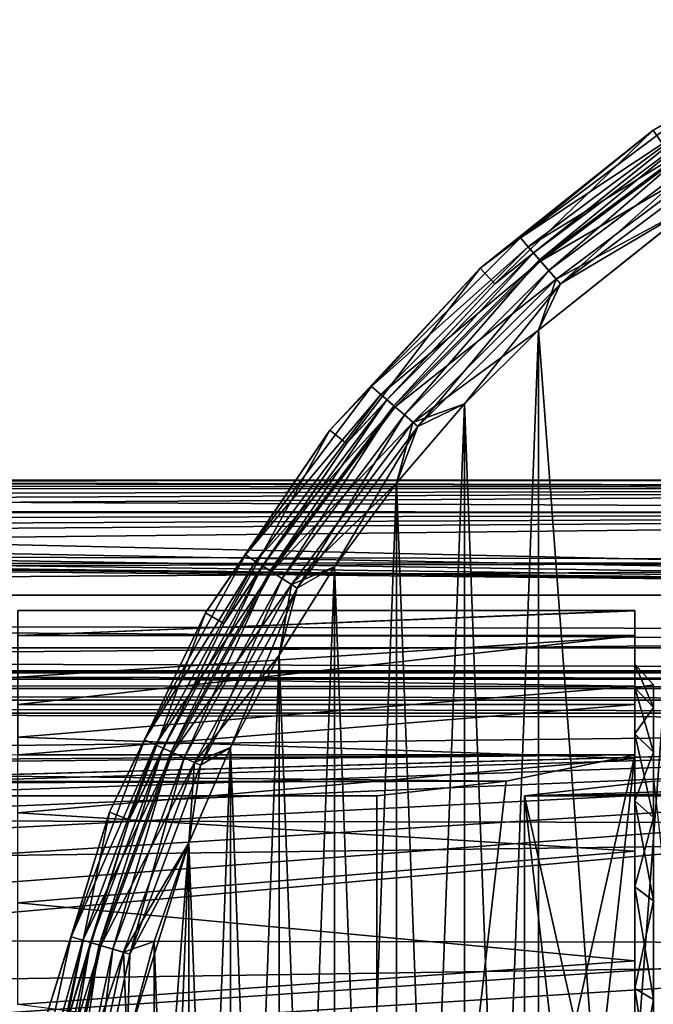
# Model space of a CAD drawing. Header units: millimetres. Extents: x -143 to 143, y -35 to 35.
# Tile 192 of 256: x 41 to 55, y 8 to 31. Entities that reach past the tile are written whole.
import ezdxf

# ---------------------------------------------------------------- set-up
doc = ezdxf.new("R2010")
doc.units = ezdxf.units.MM
doc.header["$LTSCALE"] = 65.185185
for name, color, linetype in [('131', 7, 'CONTINUOUS'), ('136', 7, 'CONTINUOUS'), ('137', 7, 'CONTINUOUS'), ('138', 7, 'CONTINUOUS'), ('18', 7, 'CONTINUOUS'), ('23', 7, 'CONTINUOUS'), ('24', 7, 'CONTINUOUS'), ('29', 7, 'CONTINUOUS'), ('30', 7, 'CONTINUOUS'), ('45', 7, 'CONTINUOUS'), ('46', 7, 'CONTINUOUS'), ('464', 7, 'CONTINUOUS'), ('467', 7, 'CONTINUOUS'), ('468', 7, 'CONTINUOUS'), ('469', 7, 'CONTINUOUS'), ('472', 7, 'CONTINUOUS'), ('473', 7, 'CONTINUOUS'), ('483', 7, 'CONTINUOUS'), ('71', 7, 'CONTINUOUS'), ('74', 7, 'CONTINUOUS')]:
    doc.layers.add(name, color=color, linetype=linetype)

msp = doc.modelspace()

# ---------------------------------------------------------------- linework, layer by layer
at = {"layer": '131', "linetype": 'CONTINUOUS'}
for points in [[(52.402, 13.077, -28.5), (55.441, 13.424, -23.236), (58.464, -14.04, -18), (52.402, 13.077, -28.5)], [(52.402, -13.077, -28.5), (52.402, 13.077, -28.5), (55.441, -13.424, -23.236), (52.402, -13.077, -28.5)], [(52.402, 13.077, -28.5), (58.464, -14.04, -18), (55.441, -13.424, -23.236), (52.402, 13.077, -28.5)]]:
    msp.add_3dface(points, dxfattribs=at)
at = {"layer": '136', "linetype": 'CONTINUOUS'}
for points in [[(55, 17.422, 1.654), (55, 17.429, -1.57), (55, 16.167, 1.498), (55, 17.422, 1.654)], [(55, 17.429, -1.57), (55, 16.846, -4.741), (55, 15.616, -4.443), (55, 17.429, -1.57)], [(55, 16.167, 1.498), (55, 17.429, -1.57), (55, 16.167, -1.498), (55, 16.167, 1.498)], [(55, 16.167, -1.498), (55, 17.429, -1.57), (55, 15.616, -4.443), (55, 16.167, -1.498)], [(55, 16.822, 4.823), (55, 17.422, 1.654), (55, 15.616, 4.443), (55, 16.822, 4.823)], [(55, 15.616, 4.443), (55, 17.422, 1.654), (55, 16.167, 1.498), (55, 15.616, 4.443)], [(55, 16.846, -4.741), (55, 15.224, -11.324), (55, 14.534, -7.237), (55, 16.846, -4.741)], [(55, 15.616, -4.443), (55, 16.846, -4.741), (55, 14.534, -7.237), (55, 15.616, -4.443)], [(55, 15.652, 7.827), (55, 16.822, 4.823), (55, 14.534, 7.237), (55, 15.652, 7.827)], [(55, 14.534, 7.237), (55, 16.822, 4.823), (55, 15.616, 4.443), (55, 14.534, 7.237)], [(55, 13.95, 10.566), (55, 15.652, 7.827), (55, 12.957, 9.784), (55, 13.95, 10.566)], [(55, 12.957, 9.784), (55, 15.652, 7.827), (55, 14.534, 7.237), (55, 12.957, 9.784)], [(55, 15.224, -11.324), (55, 14.04, -18), (55, 10.939, -11.998), (55, 15.224, -11.324)], [(55, 14.534, -7.237), (55, 15.224, -11.324), (55, 12.957, -9.784), (55, 14.534, -7.237)], [(55, 12.957, -9.784), (55, 15.224, -11.324), (55, 10.939, -11.998), (55, 12.957, -9.784)], [(55, 14.04, -18), (55, -14.04, -18), (55, -2.984, -15.96), (55, 14.04, -18)], [(55, 0, -16.236), (55, 14.04, -18), (55, -2.984, -15.96), (55, 0, -16.236)], [(55, 14.04, -18), (55, 0, -16.236), (55, 2.984, -15.96), (55, 14.04, -18)], [(55, 10.939, -11.998), (55, 14.04, -18), (55, 8.548, -13.804), (55, 10.939, -11.998)], [(55, 8.548, -13.804), (55, 14.04, -18), (55, 5.866, -15.14), (55, 8.548, -13.804)], [(55, 5.866, -15.14), (55, 14.04, -18), (55, 2.984, -15.96), (55, 5.866, -15.14)], [(55, 11.775, 12.946), (55, 13.95, 10.566), (55, 10.938, 11.998), (55, 11.775, 12.946)], [(55, 10.938, 11.998), (55, 13.95, 10.566), (55, 12.957, 9.784), (55, 10.938, 11.998)], [(55, 9.2, 14.887), (55, 11.775, 12.946), (55, 8.548, 13.804), (55, 9.2, 14.887)], [(55, 8.548, 13.804), (55, 11.775, 12.946), (55, 10.938, 11.998), (55, 8.548, 13.804)], [(55, 6.312, 16.322), (55, 9.2, 14.887), (55, 2.984, 15.96), (55, 6.312, 16.322)], [(55, 2.984, 15.96), (55, 9.2, 14.887), (55, 5.865, 15.14), (55, 2.984, 15.96)], [(55, 5.865, 15.14), (55, 9.2, 14.887), (55, 8.548, 13.804), (55, 5.865, 15.14)]]:
    msp.add_3dface(points, dxfattribs=at)
at = {"layer": '137', "linetype": 'CONTINUOUS'}
for points in [[(55, 14.04, -18), (51.977, 13.424, -23.236), (48.938, -13.077, -28.5), (55, 14.04, -18)], [(55, 14.04, -18), (48.938, -13.077, -28.5), (51.977, -13.424, -23.236), (55, 14.04, -18)], [(55, 14.04, -18), (51.977, -13.424, -23.236), (55, -14.04, -18), (55, 14.04, -18)], [(51.977, 13.424, -23.236), (48.938, 13.077, -28.5), (48.938, -13.077, -28.5), (51.977, 13.424, -23.236)]]:
    msp.add_3dface(points, dxfattribs=at)
at = {"layer": '138', "linetype": 'CONTINUOUS'}
for points in [[(55, 15.616, 4.443), (55, 16.167, 1.498), (55.437, 15.149, 4.31), (55, 15.616, 4.443)], [(55, 16.167, 1.498), (55, 16.167, -1.498), (55.437, 15.683, 1.453), (55, 16.167, 1.498)], [(55.437, 15.149, 4.31), (55, 16.167, 1.498), (55.437, 15.683, 1.453), (55.437, 15.149, 4.31)], [(55, 16.167, -1.498), (55, 15.616, -4.443), (55.437, 15.683, -1.453), (55, 16.167, -1.498)], [(55.437, 15.683, 1.453), (55, 16.167, -1.498), (55.437, 15.683, -1.453), (55.437, 15.683, 1.453)], [(55.437, 15.683, -1.453), (55, 15.616, -4.443), (55.437, 15.149, -4.31), (55.437, 15.683, -1.453)], [(55, 14.534, 7.237), (55, 15.616, 4.443), (55.437, 14.099, 7.02), (55, 14.534, 7.237)], [(55.437, 14.099, 7.02), (55, 15.616, 4.443), (55.437, 15.149, 4.31), (55.437, 14.099, 7.02)], [(55, 15.616, -4.443), (55, 14.534, -7.237), (55.437, 15.149, -4.31), (55, 15.616, -4.443)], [(55.437, 15.149, -4.31), (55, 14.534, -7.237), (55.437, 14.099, -7.02), (55.437, 15.149, -4.31)], [(55, 12.957, 9.784), (55, 14.534, 7.237), (55.437, 12.569, 9.491), (55, 12.957, 9.784)], [(55.437, 12.569, 9.491), (55, 14.534, 7.237), (55.437, 14.099, 7.02), (55.437, 12.569, 9.491)], [(55, 14.534, -7.237), (55, 12.957, -9.784), (55.437, 14.099, -7.02), (55, 14.534, -7.237)], [(55.437, 14.099, -7.02), (55, 12.957, -9.784), (55.437, 12.569, -9.491), (55.437, 14.099, -7.02)], [(55, 10.938, 11.998), (55, 12.957, 9.784), (55.437, 10.611, 11.639), (55, 10.938, 11.998)], [(55.437, 10.611, 11.639), (55, 12.957, 9.784), (55.437, 12.569, 9.491), (55.437, 10.611, 11.639)], [(55, 12.957, -9.784), (55, 10.939, -11.998), (55.437, 12.569, -9.491), (55, 12.957, -9.784)], [(55.437, 12.569, -9.491), (55, 10.939, -11.998), (55.437, 10.611, -11.639), (55.437, 12.569, -9.491)], [(55, 10.939, -11.998), (55, 8.548, -13.804), (55.437, 10.611, -11.639), (55, 10.939, -11.998)], [(55, 8.548, 13.804), (55, 10.938, 11.998), (55.437, 8.292, 13.391), (55, 8.548, 13.804)], [(55.437, 8.292, 13.391), (55, 10.938, 11.998), (55.437, 10.611, 11.639), (55.437, 8.292, 13.391)], [(55.437, 10.611, -11.639), (55, 8.548, -13.804), (55.437, 8.292, -13.391), (55.437, 10.611, -11.639)], [(55, 5.865, 15.14), (55, 8.548, 13.804), (55.437, 5.69, 14.686), (55, 5.865, 15.14)], [(55.437, 5.69, 14.686), (55, 8.548, 13.804), (55.437, 8.292, 13.391), (55.437, 5.69, 14.686)], [(55, 8.548, -13.804), (55, 5.866, -15.14), (55.437, 8.292, -13.391), (55, 8.548, -13.804)], [(55.437, 8.292, -13.391), (55, 5.866, -15.14), (55.437, 5.69, -14.686), (55.437, 8.292, -13.391)]]:
    msp.add_3dface(points, dxfattribs=at)
at = {"layer": '18', "linetype": 'CONTINUOUS'}
for points in [[(55, 17.429, -1.57), (55, 17.422, 1.654), (40.5, 17.427, 1.598), (55, 17.429, -1.57)], [(55, 16.846, -4.741), (55, 17.429, -1.57), (40.5, 16.846, -4.741), (55, 16.846, -4.741)], [(40.5, 16.846, -4.741), (55, 17.429, -1.57), (40.5, 17.427, -1.598), (40.5, 16.846, -4.741)], [(40.5, 17.427, -1.598), (55, 17.429, -1.57), (40.5, 17.427, 1.598), (40.5, 17.427, -1.598)], [(40.5, 17.427, 1.598), (55, 17.422, 1.654), (40.5, 16.846, 4.741), (40.5, 17.427, 1.598)], [(55, 17.422, 1.654), (55, 16.822, 4.823), (40.5, 16.846, 4.741), (55, 17.422, 1.654)], [(40.5, 16.846, 4.741), (55, 16.822, 4.823), (40.5, 15.86, 7.397), (40.5, 16.846, 4.741)], [(55, 16.822, 4.823), (55, 15.652, 7.827), (40.5, 15.86, 7.397), (55, 16.822, 4.823)], [(40.5, 15.86, 7.397), (55, 15.652, 7.827), (40.5, 14.458, 9.859), (40.5, 15.86, 7.397)], [(55, 15.652, 7.827), (55, 13.95, 10.566), (40.5, 14.458, 9.859), (55, 15.652, 7.827)], [(40.5, 14.458, 9.859), (55, 13.95, 10.566), (40.5, 12.678, 12.063), (40.5, 14.458, 9.859)], [(55, 13.95, 10.566), (55, 11.775, 12.946), (40.5, 12.678, 12.063), (55, 13.95, 10.566)], [(40.5, 12.678, 12.063), (55, 11.775, 12.946), (40.5, 10.566, 13.95), (40.5, 12.678, 12.063)], [(55, 11.775, 12.946), (55, 9.2, 14.887), (40.5, 10.566, 13.95), (55, 11.775, 12.946)], [(40.5, 10.566, 13.95), (55, 9.2, 14.887), (40.5, 8.177, 15.472), (40.5, 10.566, 13.95)], [(55, 9.2, 14.887), (55, 6.312, 16.322), (40.5, 8.177, 15.472), (55, 9.2, 14.887)]]:
    msp.add_3dface(points, dxfattribs=at)
at = {"layer": '23', "linetype": 'CONTINUOUS'}
for points in [[(55.441, 13.424, -23.236), (52.402, 13.077, -28.5), (62, 13.357, -24), (55.441, 13.424, -23.236)], [(62, 13.357, -24), (52.402, 13.077, -28.5), (62, 13.192, -26.248), (62, 13.357, -24)], [(52.402, 13.077, -28.5), (62, 13.077, -28.5), (62, 13.192, -26.248), (52.402, 13.077, -28.5)]]:
    msp.add_3dface(points, dxfattribs=at)
at = {"layer": '24', "linetype": 'CONTINUOUS'}
for points in [[(55, 16.846, -4.741), (40.5, 16.846, -4.741), (40.5, 15.224, -11.324), (55, 16.846, -4.741)], [(55, 16.846, -4.741), (40.5, 15.224, -11.324), (55, 15.224, -11.324), (55, 16.846, -4.741)], [(40.5, 15.224, -11.324), (40.5, 14.04, -18), (55, 15.224, -11.324), (40.5, 15.224, -11.324)], [(55, 15.224, -11.324), (40.5, 14.04, -18), (55, 14.04, -18), (55, 15.224, -11.324)], [(28.507, 13.868, -19.249), (22.5, 13.712, -20.5), (55, 14.04, -18), (28.507, 13.868, -19.249)], [(55, 14.04, -18), (22.5, 13.712, -20.5), (51.977, 13.424, -23.236), (55, 14.04, -18)], [(40.5, 14.04, -18), (28.507, 13.868, -19.249), (55, 14.04, -18), (40.5, 14.04, -18)], [(22.5, 13.712, -20.5), (-89.5, 13.357, -24), (51.977, 13.424, -23.236), (22.5, 13.712, -20.5)], [(-89.5, 13.357, -24), (-62, 13.357, -24), (51.977, 13.424, -23.236), (-89.5, 13.357, -24)], [(51.977, 13.424, -23.236), (-62, 13.357, -24), (-62, 13.192, -26.248), (51.977, 13.424, -23.236)], [(48.938, 13.077, -28.5), (51.977, 13.424, -23.236), (-62, 13.077, -28.5), (48.938, 13.077, -28.5)], [(-62, 13.077, -28.5), (51.977, 13.424, -23.236), (-62, 13.192, -26.248), (-62, 13.077, -28.5)]]:
    msp.add_3dface(points, dxfattribs=at)
at = {"layer": '29', "linetype": 'CONTINUOUS'}
for points in [[(62, 13.077, -28.5), (52.402, 13.077, -28.5), (52.402, -13.077, -28.5), (62, 13.077, -28.5)], [(62, -13.077, -28.5), (62, 13.077, -28.5), (52.402, -13.077, -28.5), (62, -13.077, -28.5)]]:
    msp.add_3dface(points, dxfattribs=at)
at = {"layer": '30', "linetype": 'CONTINUOUS'}
for points in [[(48.938, 13.077, -28.5), (-62, 13.077, -28.5), (48.938, -13.077, -28.5), (48.938, 13.077, -28.5)], [(-62, 13.077, -28.5), (-62, -13.077, -28.5), (48.938, -13.077, -28.5), (-62, 13.077, -28.5)]]:
    msp.add_3dface(points, dxfattribs=at)
at = {"layer": '45', "linetype": 'CONTINUOUS'}
for points in [[(-92.5, 15.016, -31.5), (92.5, 15.016, -31.5), (-75, 10.4, -31.5), (-92.5, 15.016, -31.5)], [(-75, 10.4, -31.5), (92.5, 15.016, -31.5), (-74.84, 10.399, -31.5), (-75, 10.4, -31.5)], [(-74.84, 10.399, -31.5), (92.5, 15.016, -31.5), (-74.679, 10.395, -31.5), (-74.84, 10.399, -31.5)], [(-74.679, 10.395, -31.5), (92.5, 15.016, -31.5), (-72.564, 10.111, -31.5), (-74.679, 10.395, -31.5)], [(-72.564, 10.111, -31.5), (92.5, 15.016, -31.5), (-70.531, 9.391, -31.5), (-72.564, 10.111, -31.5)], [(-70.531, 9.391, -31.5), (92.5, 15.016, -31.5), (-68.691, 8.268, -31.5), (-70.531, 9.391, -31.5)], [(-68.691, 8.268, -31.5), (92.5, 15.016, -31.5), (-67.122, 6.79, -31.5), (-68.691, 8.268, -31.5)], [(-67.122, 6.79, -31.5), (92.5, 15.016, -31.5), (-65.892, 5.02, -31.5), (-67.122, 6.79, -31.5)], [(-65.892, 5.02, -31.5), (92.5, 15.016, -31.5), (-65.052, 3.034, -31.5), (-65.892, 5.02, -31.5)], [(-65.052, 3.034, -31.5), (92.5, 15.016, -31.5), (-64.641, 0.918, -31.5), (-65.052, 3.034, -31.5)], [(-64.641, 0.918, -31.5), (92.5, 15.016, -31.5), (72.877, 10.181, -31.5), (-64.641, 0.918, -31.5)], [(70.823, 9.524, -31.5), (-64.641, 0.918, -31.5), (72.877, 10.181, -31.5), (70.823, 9.524, -31.5)], [(68.95, 8.459, -31.5), (-64.641, 0.918, -31.5), (70.823, 9.524, -31.5), (68.95, 8.459, -31.5)], [(67.336, 7.03, -31.5), (-64.641, 0.918, -31.5), (68.95, 8.459, -31.5), (67.336, 7.03, -31.5)]]:
    msp.add_3dface(points, dxfattribs=at)
at = {"layer": '46', "linetype": 'CONTINUOUS'}
for points in [[(92.5, 16.016, -30.521), (92.5, 15.962, -30.825), (-92.5, 16.016, -30.521), (92.5, 16.016, -30.521)], [(-92.5, 16.016, -30.521), (92.5, 15.962, -30.825), (-92.5, 15.962, -30.825), (-92.5, 16.016, -30.521)], [(92.5, 15.962, -30.825), (92.5, 15.818, -31.098), (-92.5, 15.962, -30.825), (92.5, 15.962, -30.825)], [(-92.5, 15.962, -30.825), (92.5, 15.818, -31.098), (-92.5, 15.818, -31.098), (-92.5, 15.962, -30.825)], [(92.5, 15.818, -31.098), (92.5, 15.597, -31.314), (-92.5, 15.818, -31.098), (92.5, 15.818, -31.098)], [(-92.5, 15.818, -31.098), (92.5, 15.597, -31.314), (-92.5, 15.597, -31.314), (-92.5, 15.818, -31.098)], [(92.5, 15.597, -31.314), (92.5, 15.321, -31.452), (-92.5, 15.597, -31.314), (92.5, 15.597, -31.314)], [(-92.5, 15.597, -31.314), (92.5, 15.321, -31.452), (-92.5, 15.321, -31.452), (-92.5, 15.597, -31.314)], [(92.5, 15.321, -31.452), (92.5, 15.016, -31.5), (-92.5, 15.321, -31.452), (92.5, 15.321, -31.452)], [(92.5, 15.016, -31.5), (-92.5, 15.016, -31.5), (-92.5, 15.321, -31.452), (92.5, 15.016, -31.5)]]:
    msp.add_3dface(points, dxfattribs=at)
at = {"layer": '464', "linetype": 'CONTINUOUS'}
for points in [[(55.425, 28.712, -58.5), (56.266, 29.151, -57.882), (59.923, 31.309, -58.5), (55.425, 28.712, -58.5)], [(52.308, 26.188, -57.882), (56.266, 29.151, -57.882), (55.425, 28.712, -58.5), (52.308, 26.188, -57.882)], [(56.266, 29.151, -57.882), (52.308, 26.188, -57.882), (56.419, 28.912, -57.324), (56.266, 29.151, -57.882)], [(51.364, 25.474, -58.5), (52.308, 26.188, -57.882), (55.425, 28.712, -58.5), (51.364, 25.474, -58.5)], [(56.419, 28.912, -57.324), (52.308, 26.188, -57.882), (52.494, 25.973, -57.324), (56.419, 28.912, -57.324)], [(56.419, 28.912, -57.324), (52.494, 25.973, -57.324), (56.659, 28.539, -56.881), (56.419, 28.912, -57.324)], [(56.659, 28.539, -56.881), (52.494, 25.973, -57.324), (52.784, 25.638, -56.881), (56.659, 28.539, -56.881)], [(56.659, 28.539, -56.881), (52.784, 25.638, -56.881), (56.961, 28.069, -56.597), (56.659, 28.539, -56.881)], [(56.961, 28.069, -56.597), (52.784, 25.638, -56.881), (53.15, 25.217, -56.597), (56.961, 28.069, -56.597)], [(56.961, 28.069, -56.597), (53.15, 25.217, -56.597), (56.56, 27.065, -56.5), (56.961, 28.069, -56.597)], [(56.56, 27.065, -56.5), (53.15, 25.217, -56.597), (52.731, 24.013, -56.5), (56.56, 27.065, -56.5)], [(48.812, 22.692, -57.882), (52.308, 26.188, -57.882), (51.364, 25.474, -58.5), (48.812, 22.692, -57.882)], [(52.308, 26.188, -57.882), (48.812, 22.692, -57.882), (52.494, 25.973, -57.324), (52.308, 26.188, -57.882)], [(52.494, 25.973, -57.324), (48.812, 22.692, -57.882), (49.027, 22.506, -57.324), (52.494, 25.973, -57.324)], [(52.494, 25.973, -57.324), (49.027, 22.506, -57.324), (52.784, 25.638, -56.881), (52.494, 25.973, -57.324)], [(47.831, 21.666, -58.5), (48.812, 22.692, -57.882), (51.364, 25.474, -58.5), (47.831, 21.666, -58.5)], [(52.784, 25.638, -56.881), (49.027, 22.506, -57.324), (49.362, 22.216, -56.881), (52.784, 25.638, -56.881)], [(52.784, 25.638, -56.881), (49.362, 22.216, -56.881), (53.15, 25.217, -56.597), (52.784, 25.638, -56.881)], [(53.15, 25.217, -56.597), (49.362, 22.216, -56.881), (49.783, 21.85, -56.597), (53.15, 25.217, -56.597)], [(53.15, 25.217, -56.597), (49.783, 21.85, -56.597), (52.731, 24.013, -56.5), (53.15, 25.217, -56.597)], [(52.731, 24.013, -56.5), (49.783, 21.85, -56.597), (50.998, 22.281, -56.5), (52.731, 24.013, -56.5)], [(45.849, 18.734, -57.882), (48.812, 22.692, -57.882), (47.831, 21.666, -58.5), (45.849, 18.734, -57.882)], [(48.812, 22.692, -57.882), (45.849, 18.734, -57.882), (49.027, 22.506, -57.324), (48.812, 22.692, -57.882)], [(49.027, 22.506, -57.324), (45.849, 18.734, -57.882), (46.088, 18.581, -57.324), (49.027, 22.506, -57.324)], [(49.027, 22.506, -57.324), (46.088, 18.581, -57.324), (49.362, 22.216, -56.881), (49.027, 22.506, -57.324)], [(49.362, 22.216, -56.881), (46.088, 18.581, -57.324), (46.461, 18.341, -56.881), (49.362, 22.216, -56.881)], [(49.362, 22.216, -56.881), (46.461, 18.341, -56.881), (49.783, 21.85, -56.597), (49.362, 22.216, -56.881)], [(50.998, 22.281, -56.5), (49.783, 21.85, -56.597), (49.399, 20.425, -56.5), (50.998, 22.281, -56.5)], [(49.783, 21.85, -56.597), (46.461, 18.341, -56.881), (46.931, 18.039, -56.597), (49.783, 21.85, -56.597)], [(49.783, 21.85, -56.597), (46.931, 18.039, -56.597), (49.399, 20.425, -56.5), (49.783, 21.85, -56.597)], [(44.906, 17.375, -58.5), (45.849, 18.734, -57.882), (47.831, 21.666, -58.5), (44.906, 17.375, -58.5)], [(49.399, 20.425, -56.5), (46.931, 18.039, -56.597), (47.944, 18.454, -56.5), (49.399, 20.425, -56.5)], [(43.479, 14.395, -57.882), (45.849, 18.734, -57.882), (44.906, 17.375, -58.5), (43.479, 14.395, -57.882)], [(45.849, 18.734, -57.882), (43.479, 14.395, -57.882), (46.088, 18.581, -57.324), (45.849, 18.734, -57.882)], [(46.088, 18.581, -57.324), (43.479, 14.395, -57.882), (43.738, 14.277, -57.324), (46.088, 18.581, -57.324)], [(46.088, 18.581, -57.324), (43.738, 14.277, -57.324), (46.461, 18.341, -56.881), (46.088, 18.581, -57.324)], [(46.461, 18.341, -56.881), (43.738, 14.277, -57.324), (44.141, 14.093, -56.881), (46.461, 18.341, -56.881)], [(46.461, 18.341, -56.881), (44.141, 14.093, -56.881), (46.931, 18.039, -56.597), (46.461, 18.341, -56.881)], [(47.944, 18.454, -56.5), (46.931, 18.039, -56.597), (46.64, 16.38, -56.5), (47.944, 18.454, -56.5)], [(46.931, 18.039, -56.597), (44.141, 14.093, -56.881), (44.649, 13.861, -56.597), (46.931, 18.039, -56.597)], [(46.931, 18.039, -56.597), (44.649, 13.861, -56.597), (46.64, 16.38, -56.5), (46.931, 18.039, -56.597)], [(42.652, 12.696, -58.5), (43.479, 14.395, -57.882), (44.906, 17.375, -58.5), (42.652, 12.696, -58.5)], [(46.64, 16.38, -56.5), (44.649, 13.861, -56.597), (45.495, 14.214, -56.5), (46.64, 16.38, -56.5)], [(41.752, 9.763, -57.882), (43.479, 14.395, -57.882), (42.652, 12.696, -58.5), (41.752, 9.763, -57.882)], [(43.479, 14.395, -57.882), (41.752, 9.763, -57.882), (43.738, 14.277, -57.324), (43.479, 14.395, -57.882)], [(43.738, 14.277, -57.324), (41.752, 9.763, -57.882), (42.024, 9.682, -57.324), (43.738, 14.277, -57.324)], [(43.738, 14.277, -57.324), (42.024, 9.682, -57.324), (44.141, 14.093, -56.881), (43.738, 14.277, -57.324)], [(45.495, 14.214, -56.5), (44.649, 13.861, -56.597), (44.515, 11.969, -56.5), (45.495, 14.214, -56.5)], [(44.141, 14.093, -56.881), (42.024, 9.682, -57.324), (42.45, 9.558, -56.881), (44.141, 14.093, -56.881)], [(44.141, 14.093, -56.881), (42.45, 9.558, -56.881), (44.649, 13.861, -56.597), (44.141, 14.093, -56.881)], [(44.649, 13.861, -56.597), (42.45, 9.558, -56.881), (42.985, 9.4, -56.597), (44.649, 13.861, -56.597)], [(44.649, 13.861, -56.597), (42.985, 9.4, -56.597), (44.515, 11.969, -56.5), (44.649, 13.861, -56.597)], [(41.121, 7.733, -58.5), (41.752, 9.763, -57.882), (42.652, 12.696, -58.5), (41.121, 7.733, -58.5)], [(44.515, 11.969, -56.5), (42.985, 9.4, -56.597), (43.706, 9.656, -56.5), (44.515, 11.969, -56.5)], [(40.701, 4.932, -57.882), (41.752, 9.763, -57.882), (41.121, 7.733, -58.5), (40.701, 4.932, -57.882)], [(41.752, 9.763, -57.882), (40.701, 4.932, -57.882), (42.024, 9.682, -57.324), (41.752, 9.763, -57.882)], [(42.024, 9.682, -57.324), (40.701, 4.932, -57.882), (40.982, 4.891, -57.324), (42.024, 9.682, -57.324)], [(42.024, 9.682, -57.324), (40.982, 4.891, -57.324), (42.45, 9.558, -56.881), (42.024, 9.682, -57.324)], [(42.45, 9.558, -56.881), (40.982, 4.891, -57.324), (41.421, 4.828, -56.881), (42.45, 9.558, -56.881)], [(42.45, 9.558, -56.881), (41.421, 4.828, -56.881), (42.985, 9.4, -56.597), (42.45, 9.558, -56.881)], [(43.706, 9.656, -56.5), (42.985, 9.4, -56.597), (43.072, 7.29, -56.5), (43.706, 9.656, -56.5)], [(42.985, 9.4, -56.597), (41.421, 4.828, -56.881), (41.973, 4.749, -56.597), (42.985, 9.4, -56.597)], [(42.985, 9.4, -56.597), (41.973, 4.749, -56.597), (43.072, 7.29, -56.5), (42.985, 9.4, -56.597)]]:
    msp.add_3dface(points, dxfattribs=at)
at = {"layer": '467', "linetype": 'CONTINUOUS'}
for points in [[(55.425, 28.712, -58.5), (59.923, 31.309, -58.5), (55.425, 28.712, -81.5), (55.425, 28.712, -58.5)], [(55.425, 28.712, -81.5), (59.923, 31.309, -58.5), (59.923, 31.309, -81.5), (55.425, 28.712, -81.5)], [(51.364, 25.474, -58.5), (55.425, 28.712, -58.5), (51.364, 25.474, -81.5), (51.364, 25.474, -58.5)], [(51.364, 25.474, -81.5), (55.425, 28.712, -58.5), (55.425, 28.712, -81.5), (51.364, 25.474, -81.5)], [(47.831, 21.666, -58.5), (51.364, 25.474, -58.5), (47.831, 21.666, -81.5), (47.831, 21.666, -58.5)], [(47.831, 21.666, -81.5), (51.364, 25.474, -58.5), (51.364, 25.474, -81.5), (47.831, 21.666, -81.5)], [(44.906, 17.375, -58.5), (47.831, 21.666, -58.5), (47.831, 21.666, -81.5), (44.906, 17.375, -58.5)], [(44.906, 17.375, -81.5), (44.906, 17.375, -58.5), (47.831, 21.666, -81.5), (44.906, 17.375, -81.5)], [(42.652, 12.696, -58.5), (44.906, 17.375, -58.5), (44.906, 17.375, -81.5), (42.652, 12.696, -58.5)], [(42.652, 12.695, -81.5), (42.652, 12.696, -58.5), (44.906, 17.375, -81.5), (42.652, 12.695, -81.5)], [(41.121, 7.733, -58.5), (42.652, 12.696, -58.5), (42.652, 12.695, -81.5), (41.121, 7.733, -58.5)], [(41.121, 7.732, -81.5), (41.121, 7.733, -58.5), (42.652, 12.695, -81.5), (41.121, 7.732, -81.5)]]:
    msp.add_3dface(points, dxfattribs=at)
at = {"layer": '468', "linetype": 'CONTINUOUS'}
for points in [[(55.425, 28.712, -81.5), (59.923, 31.309, -81.5), (55.706, 28.299, -81.5), (55.425, 28.712, -81.5)], [(51.364, 25.474, -81.5), (55.425, 28.712, -81.5), (51.704, 25.107, -81.5), (51.364, 25.474, -81.5)], [(51.704, 25.107, -81.5), (55.425, 28.712, -81.5), (55.706, 28.299, -81.5), (51.704, 25.107, -81.5)], [(47.831, 21.666, -81.5), (51.364, 25.474, -81.5), (48.222, 21.354, -81.5), (47.831, 21.666, -81.5)], [(48.222, 21.354, -81.5), (51.364, 25.474, -81.5), (51.704, 25.107, -81.5), (48.222, 21.354, -81.5)], [(44.906, 17.375, -81.5), (47.831, 21.666, -81.5), (45.339, 17.125, -81.5), (44.906, 17.375, -81.5)], [(45.339, 17.125, -81.5), (47.831, 21.666, -81.5), (48.222, 21.354, -81.5), (45.339, 17.125, -81.5)], [(42.652, 12.695, -81.5), (44.906, 17.375, -81.5), (43.117, 12.513, -81.5), (42.652, 12.695, -81.5)], [(43.117, 12.513, -81.5), (44.906, 17.375, -81.5), (45.339, 17.125, -81.5), (43.117, 12.513, -81.5)], [(41.121, 7.732, -81.5), (42.652, 12.695, -81.5), (41.609, 7.621, -81.5), (41.121, 7.732, -81.5)], [(41.609, 7.621, -81.5), (42.652, 12.695, -81.5), (43.117, 12.513, -81.5), (41.609, 7.621, -81.5)]]:
    msp.add_3dface(points, dxfattribs=at)
at = {"layer": '469', "linetype": 'CONTINUOUS'}
for points in [[(51.704, 25.107, -81.5), (55.706, 28.299, -81.5), (51.704, 25.107, -58.5), (51.704, 25.107, -81.5)], [(51.704, 25.107, -58.5), (55.706, 28.299, -81.5), (55.706, 28.299, -58.5), (51.704, 25.107, -58.5)], [(48.222, 21.354, -81.5), (51.704, 25.107, -81.5), (48.222, 21.355, -58.5), (48.222, 21.354, -81.5)], [(48.222, 21.355, -58.5), (51.704, 25.107, -81.5), (51.704, 25.107, -58.5), (48.222, 21.355, -58.5)], [(45.339, 17.125, -58.5), (48.222, 21.354, -81.5), (48.222, 21.355, -58.5), (45.339, 17.125, -58.5)], [(45.339, 17.125, -81.5), (48.222, 21.354, -81.5), (45.339, 17.125, -58.5), (45.339, 17.125, -81.5)], [(43.117, 12.513, -81.5), (45.339, 17.125, -81.5), (43.118, 12.513, -58.5), (43.117, 12.513, -81.5)], [(43.118, 12.513, -58.5), (45.339, 17.125, -81.5), (45.339, 17.125, -58.5), (43.118, 12.513, -58.5)], [(41.609, 7.621, -81.5), (43.117, 12.513, -81.5), (41.609, 7.621, -58.5), (41.609, 7.621, -81.5)], [(41.609, 7.621, -58.5), (43.117, 12.513, -81.5), (43.118, 12.513, -58.5), (41.609, 7.621, -58.5)]]:
    msp.add_3dface(points, dxfattribs=at)
at = {"layer": '472', "linetype": 'CONTINUOUS'}
for points in [[(55.706, 28.299, -58.5), (56.523, 28.751, -58.036), (52.619, 25.829, -58.036), (55.706, 28.299, -58.5)], [(56.523, 28.751, -58.036), (52.759, 25.668, -57.618), (52.619, 25.829, -58.036), (56.523, 28.751, -58.036)], [(56.638, 28.572, -57.618), (52.759, 25.668, -57.618), (56.523, 28.751, -58.036), (56.638, 28.572, -57.618)], [(56.638, 28.572, -57.618), (52.976, 25.417, -57.286), (52.759, 25.668, -57.618), (56.638, 28.572, -57.618)], [(56.818, 28.292, -57.286), (52.976, 25.417, -57.286), (56.638, 28.572, -57.618), (56.818, 28.292, -57.286)], [(51.704, 25.107, -58.5), (55.706, 28.299, -58.5), (52.619, 25.829, -58.036), (51.704, 25.107, -58.5)], [(56.818, 28.292, -57.286), (53.251, 25.1, -57.073), (52.976, 25.417, -57.286), (56.818, 28.292, -57.286)], [(57.044, 27.94, -57.073), (53.251, 25.1, -57.073), (56.818, 28.292, -57.286), (57.044, 27.94, -57.073)], [(53.251, 25.1, -57.073), (57.044, 27.94, -57.073), (56.559, 27.065, -57), (53.251, 25.1, -57.073)], [(52.731, 24.013, -57), (53.251, 25.1, -57.073), (56.559, 27.065, -57), (52.731, 24.013, -57)], [(51.704, 25.107, -58.5), (52.619, 25.829, -58.036), (49.171, 22.381, -58.036), (51.704, 25.107, -58.5)], [(52.619, 25.829, -58.036), (49.332, 22.241, -57.618), (49.171, 22.381, -58.036), (52.619, 25.829, -58.036)], [(52.759, 25.668, -57.618), (49.332, 22.241, -57.618), (52.619, 25.829, -58.036), (52.759, 25.668, -57.618)], [(52.759, 25.668, -57.618), (49.583, 22.024, -57.286), (49.332, 22.241, -57.618), (52.759, 25.668, -57.618)], [(52.976, 25.417, -57.286), (49.583, 22.024, -57.286), (52.759, 25.668, -57.618), (52.976, 25.417, -57.286)], [(52.976, 25.417, -57.286), (49.9, 21.749, -57.073), (49.583, 22.024, -57.286), (52.976, 25.417, -57.286)], [(53.251, 25.1, -57.073), (49.9, 21.749, -57.073), (52.976, 25.417, -57.286), (53.251, 25.1, -57.073)], [(48.222, 21.355, -58.5), (51.704, 25.107, -58.5), (49.171, 22.381, -58.036), (48.222, 21.355, -58.5)], [(49.9, 21.749, -57.073), (53.251, 25.1, -57.073), (50.998, 22.281, -57), (49.9, 21.749, -57.073)], [(50.998, 22.281, -57), (53.251, 25.1, -57.073), (52.731, 24.013, -57), (50.998, 22.281, -57)], [(48.222, 21.355, -58.5), (49.171, 22.381, -58.036), (46.249, 18.477, -58.036), (48.222, 21.355, -58.5)], [(49.171, 22.381, -58.036), (46.428, 18.362, -57.618), (46.249, 18.477, -58.036), (49.171, 22.381, -58.036)], [(49.332, 22.241, -57.618), (46.428, 18.362, -57.618), (49.171, 22.381, -58.036), (49.332, 22.241, -57.618)], [(49.332, 22.241, -57.618), (46.708, 18.182, -57.286), (46.428, 18.362, -57.618), (49.332, 22.241, -57.618)], [(49.583, 22.024, -57.286), (46.708, 18.182, -57.286), (49.332, 22.241, -57.618), (49.583, 22.024, -57.286)], [(49.399, 20.425, -57), (49.9, 21.749, -57.073), (50.998, 22.281, -57), (49.399, 20.425, -57)], [(49.583, 22.024, -57.286), (47.06, 17.956, -57.073), (46.708, 18.182, -57.286), (49.583, 22.024, -57.286)], [(49.9, 21.749, -57.073), (47.06, 17.956, -57.073), (49.583, 22.024, -57.286), (49.9, 21.749, -57.073)], [(47.06, 17.956, -57.073), (49.9, 21.749, -57.073), (47.944, 18.454, -57), (47.06, 17.956, -57.073)], [(47.944, 18.454, -57), (49.9, 21.749, -57.073), (49.399, 20.425, -57), (47.944, 18.454, -57)], [(45.339, 17.125, -58.5), (48.222, 21.355, -58.5), (46.249, 18.477, -58.036), (45.339, 17.125, -58.5)], [(45.339, 17.125, -58.5), (46.249, 18.477, -58.036), (43.912, 14.197, -58.036), (45.339, 17.125, -58.5)], [(46.249, 18.477, -58.036), (44.106, 14.109, -57.618), (43.912, 14.197, -58.036), (46.249, 18.477, -58.036)], [(46.428, 18.362, -57.618), (44.106, 14.109, -57.618), (46.249, 18.477, -58.036), (46.428, 18.362, -57.618)], [(46.428, 18.362, -57.618), (44.408, 13.971, -57.286), (44.106, 14.109, -57.618), (46.428, 18.362, -57.618)], [(46.708, 18.182, -57.286), (44.408, 13.971, -57.286), (46.428, 18.362, -57.618), (46.708, 18.182, -57.286)], [(46.64, 16.38, -57), (47.06, 17.956, -57.073), (47.944, 18.454, -57), (46.64, 16.38, -57)], [(46.708, 18.182, -57.286), (44.789, 13.797, -57.073), (44.408, 13.971, -57.286), (46.708, 18.182, -57.286)], [(47.06, 17.956, -57.073), (44.789, 13.797, -57.073), (46.708, 18.182, -57.286), (47.06, 17.956, -57.073)], [(44.789, 13.797, -57.073), (47.06, 17.956, -57.073), (45.495, 14.214, -57), (44.789, 13.797, -57.073)], [(45.495, 14.214, -57), (47.06, 17.956, -57.073), (46.64, 16.38, -57), (45.495, 14.214, -57)], [(43.118, 12.513, -58.5), (45.339, 17.125, -58.5), (43.912, 14.197, -58.036), (43.118, 12.513, -58.5)], [(43.118, 12.513, -58.5), (43.912, 14.197, -58.036), (42.208, 9.629, -58.036), (43.118, 12.513, -58.5)], [(43.912, 14.197, -58.036), (42.413, 9.569, -57.618), (42.208, 9.629, -58.036), (43.912, 14.197, -58.036)], [(44.106, 14.109, -57.618), (42.413, 9.569, -57.618), (43.912, 14.197, -58.036), (44.106, 14.109, -57.618)], [(44.515, 11.968, -57), (44.789, 13.797, -57.073), (45.495, 14.214, -57), (44.515, 11.968, -57)], [(44.106, 14.109, -57.618), (42.731, 9.475, -57.286), (42.413, 9.569, -57.618), (44.106, 14.109, -57.618)], [(44.408, 13.971, -57.286), (42.731, 9.475, -57.286), (44.106, 14.109, -57.618), (44.408, 13.971, -57.286)], [(44.408, 13.971, -57.286), (43.133, 9.357, -57.073), (42.731, 9.475, -57.286), (44.408, 13.971, -57.286)], [(44.789, 13.797, -57.073), (43.133, 9.357, -57.073), (44.408, 13.971, -57.286), (44.789, 13.797, -57.073)], [(43.133, 9.357, -57.073), (44.789, 13.797, -57.073), (44.515, 11.968, -57), (43.133, 9.357, -57.073)], [(41.609, 7.621, -58.5), (43.118, 12.513, -58.5), (42.208, 9.629, -58.036), (41.609, 7.621, -58.5)], [(43.072, 7.29, -57), (43.133, 9.357, -57.073), (44.515, 11.968, -57), (43.072, 7.29, -57)], [(41.609, 7.621, -58.5), (42.208, 9.629, -58.036), (41.171, 4.864, -58.036), (41.609, 7.621, -58.5)], [(42.208, 9.629, -58.036), (41.382, 4.833, -57.618), (41.171, 4.864, -58.036), (42.208, 9.629, -58.036)], [(42.413, 9.569, -57.618), (41.382, 4.833, -57.618), (42.208, 9.629, -58.036), (42.413, 9.569, -57.618)], [(42.413, 9.569, -57.618), (41.711, 4.786, -57.286), (41.382, 4.833, -57.618), (42.413, 9.569, -57.618)], [(42.731, 9.475, -57.286), (41.711, 4.786, -57.286), (42.413, 9.569, -57.618), (42.731, 9.475, -57.286)], [(42.731, 9.475, -57.286), (42.126, 4.727, -57.073), (41.711, 4.786, -57.286), (42.731, 9.475, -57.286)], [(43.133, 9.357, -57.073), (42.126, 4.727, -57.073), (42.731, 9.475, -57.286), (43.133, 9.357, -57.073)], [(42.126, 4.727, -57.073), (43.133, 9.357, -57.073), (43.072, 7.29, -57), (42.126, 4.727, -57.073)]]:
    msp.add_3dface(points, dxfattribs=at)
at = {"layer": '473', "linetype": 'CONTINUOUS'}
for points in [[(56.56, -27.065, -57), (52.731, -24.013, -57), (56.559, 27.065, -57), (56.56, -27.065, -57)], [(52.731, -24.013, -57), (52.731, 24.013, -57), (56.559, 27.065, -57), (52.731, -24.013, -57)], [(52.731, -24.013, -57), (50.998, -22.281, -57), (52.731, 24.013, -57), (52.731, -24.013, -57)], [(50.998, -22.281, -57), (50.998, 22.281, -57), (52.731, 24.013, -57), (50.998, -22.281, -57)], [(50.998, -22.281, -57), (49.399, -20.425, -57), (50.998, 22.281, -57), (50.998, -22.281, -57)], [(49.399, -20.425, -57), (49.399, 20.425, -57), (50.998, 22.281, -57), (49.399, -20.425, -57)], [(49.399, -20.425, -57), (47.944, -18.454, -57), (49.399, 20.425, -57), (49.399, -20.425, -57)], [(47.944, -18.454, -57), (47.944, 18.454, -57), (49.399, 20.425, -57), (47.944, -18.454, -57)], [(47.944, -18.454, -57), (46.64, -16.38, -57), (47.944, 18.454, -57), (47.944, -18.454, -57)], [(46.64, -16.38, -57), (46.64, 16.38, -57), (47.944, 18.454, -57), (46.64, -16.38, -57)], [(46.64, -16.38, -57), (45.495, -14.214, -57), (46.64, 16.38, -57), (46.64, -16.38, -57)], [(45.495, -14.214, -57), (45.495, 14.214, -57), (46.64, 16.38, -57), (45.495, -14.214, -57)], [(45.495, -14.214, -57), (44.515, -11.969, -57), (45.495, 14.214, -57), (45.495, -14.214, -57)], [(44.515, -11.969, -57), (44.515, 11.968, -57), (45.495, 14.214, -57), (44.515, -11.969, -57)], [(43.706, -9.656, -57), (43.072, -7.29, -57), (44.515, 11.968, -57), (43.706, -9.656, -57)], [(43.072, -7.29, -57), (43.072, 7.29, -57), (44.515, 11.968, -57), (43.072, -7.29, -57)], [(44.515, -11.969, -57), (43.706, -9.656, -57), (44.515, 11.968, -57), (44.515, -11.969, -57)]]:
    msp.add_3dface(points, dxfattribs=at)
at = {"layer": '483', "linetype": 'CONTINUOUS'}
for points in [[(56.56, 27.065, -56.5), (52.731, 24.013, -56.5), (56.559, -27.065, -56.5), (56.56, 27.065, -56.5)], [(52.731, 24.013, -56.5), (50.998, 22.281, -56.5), (52.731, -24.013, -56.5), (52.731, 24.013, -56.5)], [(52.731, 24.013, -56.5), (52.731, -24.013, -56.5), (56.559, -27.065, -56.5), (52.731, 24.013, -56.5)], [(50.998, 22.281, -56.5), (49.399, 20.425, -56.5), (50.998, -22.281, -56.5), (50.998, 22.281, -56.5)], [(50.998, 22.281, -56.5), (50.998, -22.281, -56.5), (52.731, -24.013, -56.5), (50.998, 22.281, -56.5)], [(49.399, 20.425, -56.5), (47.944, 18.454, -56.5), (49.399, -20.425, -56.5), (49.399, 20.425, -56.5)], [(49.399, 20.425, -56.5), (49.399, -20.425, -56.5), (50.998, -22.281, -56.5), (49.399, 20.425, -56.5)], [(47.944, 18.454, -56.5), (46.64, 16.38, -56.5), (47.944, -18.454, -56.5), (47.944, 18.454, -56.5)], [(47.944, 18.454, -56.5), (47.944, -18.454, -56.5), (49.399, -20.425, -56.5), (47.944, 18.454, -56.5)], [(46.64, 16.38, -56.5), (45.495, 14.214, -56.5), (46.64, -16.38, -56.5), (46.64, 16.38, -56.5)], [(46.64, 16.38, -56.5), (46.64, -16.38, -56.5), (47.944, -18.454, -56.5), (46.64, 16.38, -56.5)], [(45.495, 14.214, -56.5), (44.515, 11.969, -56.5), (45.495, -14.214, -56.5), (45.495, 14.214, -56.5)], [(45.495, 14.214, -56.5), (45.495, -14.214, -56.5), (46.64, -16.38, -56.5), (45.495, 14.214, -56.5)], [(44.515, 11.969, -56.5), (43.706, 9.656, -56.5), (44.515, -11.968, -56.5), (44.515, 11.969, -56.5)], [(44.515, 11.969, -56.5), (44.515, -11.968, -56.5), (45.495, -14.214, -56.5), (44.515, 11.969, -56.5)], [(43.706, 9.656, -56.5), (43.072, 7.29, -56.5), (43.706, -9.656, -56.5), (43.706, 9.656, -56.5)], [(43.706, 9.656, -56.5), (43.706, -9.656, -56.5), (44.515, -11.968, -56.5), (43.706, 9.656, -56.5)]]:
    msp.add_3dface(points, dxfattribs=at)
at = {"layer": '71', "linetype": 'CONTINUOUS'}
for points in [[(8.711, 20.375, -2.264), (92.5, 20.307, -2.803), (8.077, 20.112, -3.97), (8.711, 20.375, -2.264)], [(8.481, 20.278, 3.012), (92.5, 20.307, 2.803), (8.91, 20.461, 1.269), (8.481, 20.278, 3.012)], [(8.986, 20.494, -0.503), (92.5, 20.307, -2.803), (8.711, 20.375, -2.264), (8.986, 20.494, -0.503)], [(92.5, 20.307, 2.803), (92.5, 20.5), (8.91, 20.461, 1.269), (92.5, 20.307, 2.803)], [(8.91, 20.461, 1.269), (92.5, 20.5), (8.986, 20.494, -0.503), (8.91, 20.461, 1.269)], [(92.5, 20.5), (92.5, 20.307, -2.803), (8.986, 20.494, -0.503), (92.5, 20.5)], [(92.5, 19.733, 5.554), (92.5, 20.307, 2.803), (7.16, 19.762, 5.453), (92.5, 19.733, 5.554)], [(7.16, 19.762, 5.453), (92.5, 20.307, 2.803), (7.69, 19.96, 4.675), (7.16, 19.762, 5.453)], [(7.69, 19.96, 4.675), (92.5, 20.307, 2.803), (8.481, 20.278, 3.012), (7.69, 19.96, 4.675)], [(92.5, 20.307, -2.803), (92.5, 19.733, -5.554), (8.077, 20.112, -3.97), (92.5, 20.307, -2.803)], [(92.5, 19.733, -5.554), (7.082, 19.733, -5.554), (8.077, 20.112, -3.97), (92.5, 19.733, -5.554)], [(92.5, 18.578, 8.665), (92.5, 19.733, 5.554), (3.469, 18.743, 8.305), (92.5, 18.578, 8.665)], [(3.469, 18.743, 8.305), (92.5, 19.733, 5.554), (5.103, 19.113, 7.413), (3.469, 18.743, 8.305)], [(5.103, 19.113, 7.413), (92.5, 19.733, 5.554), (5.856, 19.327, 6.834), (5.103, 19.113, 7.413)], [(5.856, 19.327, 6.834), (92.5, 19.733, 5.554), (6.546, 19.547, 6.177), (5.856, 19.327, 6.834)], [(6.546, 19.547, 6.177), (92.5, 19.733, 5.554), (7.16, 19.762, 5.453), (6.546, 19.547, 6.177)], [(1.748, 18.501, 8.829), (92.5, 18.578, 8.665), (3.469, 18.743, 8.305), (1.748, 18.501, 8.829)], [(92.5, 16.937, 11.55), (92.5, 18.578, 8.665), (-92.5, 17.321, 10.965), (92.5, 16.937, 11.55)], [(-92.5, 17.321, 10.965), (92.5, 18.578, 8.665), (0, 18.419, 9), (-92.5, 17.321, 10.965)], [(0, 18.419, 9), (92.5, 18.578, 8.665), (1.748, 18.501, 8.829), (0, 18.419, 9)], [(92.5, 16.937, 11.55), (-92.5, 17.321, 10.965), (-92.5, 15.248, 13.703), (92.5, 16.937, 11.55)], [(92.5, 14.852, 14.131), (92.5, 16.937, 11.55), (-92.5, 15.248, 13.703), (92.5, 14.852, 14.131)], [(92.5, 14.852, 14.131), (-92.5, 15.248, 13.703), (-92.5, 12.746, 16.056), (92.5, 14.852, 14.131)], [(92.5, 12.377, 16.342), (92.5, 14.852, 14.131), (-92.5, 12.746, 16.056), (92.5, 12.377, 16.342)], [(92.5, 12.377, 16.342), (-92.5, 12.746, 16.056), (-92.5, 9.887, 17.958), (92.5, 12.377, 16.342)], [(92.5, 9.579, 18.125), (92.5, 12.377, 16.342), (-92.5, 9.887, 17.958), (92.5, 9.579, 18.125)], [(92.5, 9.579, 18.125), (-92.5, 9.887, 17.958), (-92.5, 6.749, 19.357), (92.5, 9.579, 18.125)], [(92.5, 6.529, 19.433), (92.5, 9.579, 18.125), (-92.5, 6.749, 19.357), (92.5, 6.529, 19.433)]]:
    msp.add_3dface(points, dxfattribs=at)
at = {"layer": '74', "linetype": 'CONTINUOUS'}
for points in [[(92.5, 17.793, -13.762), (-92.5, 17.793, -13.762), (-92.5, 19.733, -5.554), (92.5, 17.793, -13.762)], [(92.5, 17.793, -13.762), (-92.5, 19.733, -5.554), (0, 18.829, -9), (92.5, 17.793, -13.762)], [(7.082, 19.733, -5.554), (92.5, 17.793, -13.762), (5.952, 19.404, -6.751), (7.082, 19.733, -5.554)], [(92.5, 19.733, -5.554), (92.5, 17.793, -13.762), (7.082, 19.733, -5.554), (92.5, 19.733, -5.554)], [(92.5, 17.793, -13.762), (4.639, 19.152, -7.712), (5.952, 19.404, -6.751), (92.5, 17.793, -13.762)], [(92.5, 17.793, -13.762), (1.622, 18.865, -8.853), (3.182, 18.973, -8.419), (92.5, 17.793, -13.762)], [(92.5, 17.793, -13.762), (3.182, 18.973, -8.419), (4.639, 19.152, -7.712), (92.5, 17.793, -13.762)], [(92.5, 17.793, -13.762), (0, 18.829, -9), (1.622, 18.865, -8.853), (92.5, 17.793, -13.762)], [(92.5, 17.793, -13.762), (92.5, 16.551, -22.104), (-92.5, 17.793, -13.762), (92.5, 17.793, -13.762)], [(92.5, 16.551, -22.104), (-92.5, 16.551, -22.104), (-92.5, 17.793, -13.762), (92.5, 16.551, -22.104)], [(92.5, 16.551, -22.104), (92.5, 16.016, -30.521), (-92.5, 16.551, -22.104), (92.5, 16.551, -22.104)], [(92.5, 16.016, -30.521), (-92.5, 16.016, -30.521), (-92.5, 16.551, -22.104), (92.5, 16.016, -30.521)]]:
    msp.add_3dface(points, dxfattribs=at)

doc.saveas('drawing.dxf')
